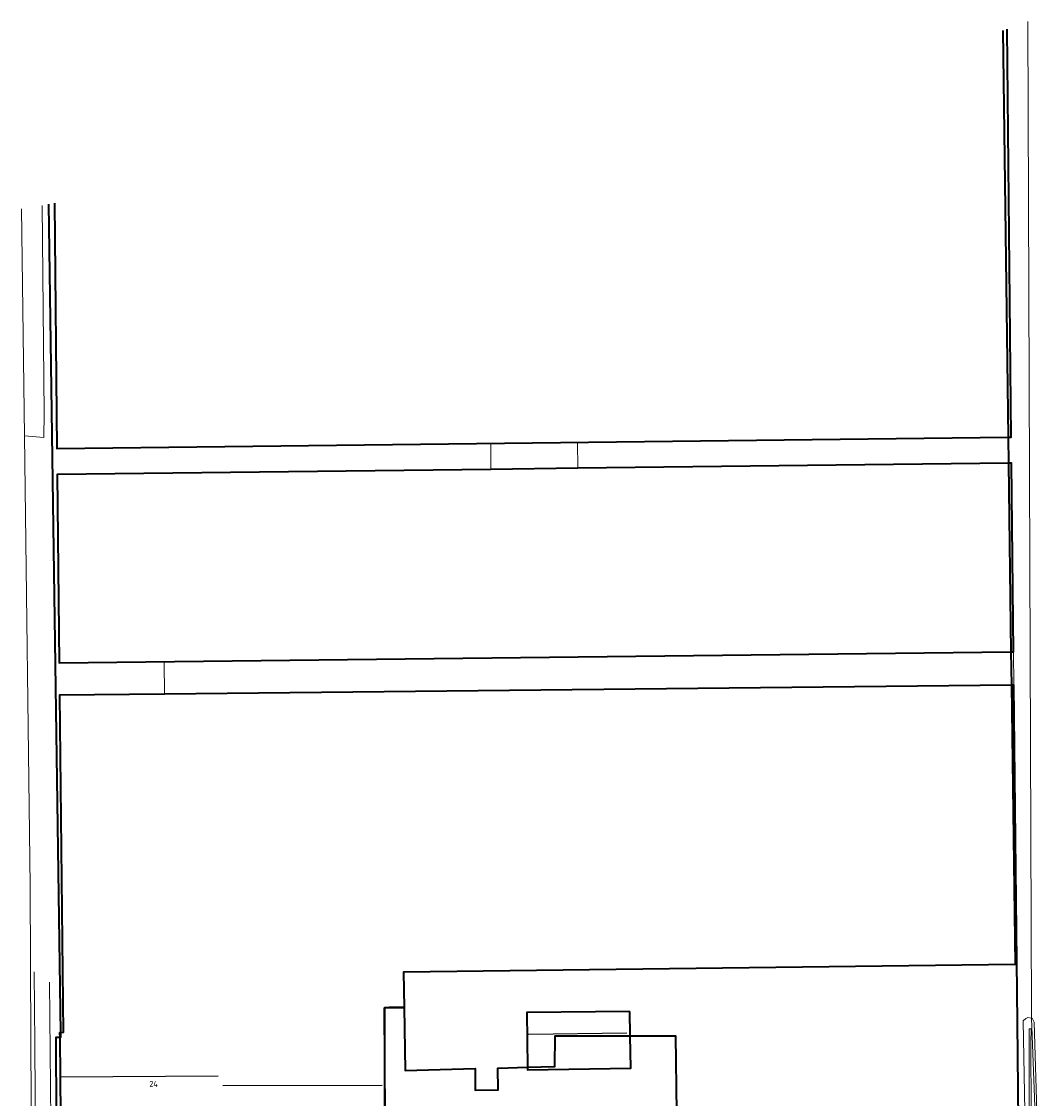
# Model space of a CAD drawing. Header units: metres. Extents: x 181682 to 183922, y 386244 to 387136.
# Tile 13 of 62: x 182129 to 182235, y 386467 to 386579. Entities that reach past the tile are written whole.
import ezdxf
from ezdxf.enums import TextEntityAlignment as Align

# ---------------------------------------------------------------- set-up
doc = ezdxf.new("R2010")
doc.units = ezdxf.units.M
for name, color, linetype, lineweight in [('B-WE-GW-WATERGANG_INSTEEK-G', 251, 'Continuous', 18), ('B-WE-GW-WATERGANG_SLOOT_BODEM-G', 251, 'Continuous', 18), ('B-WE-KG-KADASTRAAL_NOK-G', 251, 'Continuous', 25), ('B-WE-OG-TOPOGRAFIE_BEBOUWING-G', 251, 'Continuous', 35), ('B-WE-OG-TOPOGRAFIE_BEBOUWING-GV', 251, 'Continuous', 35), ('B-WE-OG-TOPOGRAFIE_BEBOUWING_LUIFEL-GV', 251, 'Continuous', 18), ('B-WE-OG-TOPOGRAFIE_TERREIN_AGRARISCH-GV', 251, 'Continuous', 18), ('B-WE-OG-TOPOGRAFIE_TERREIN_ONBEGROEID-GV', 251, 'Continuous', 18), ('Label_Nummeraanduidingreeks', 7, 'Continuous', 25)]:
    doc.layers.add(name, color=color, linetype=linetype, lineweight=lineweight)
doc.styles.add('NLCS-ISO-M250-T18', font='NLCS-ISO.ttf', dxfattribs={"height": 0.45})

msp = doc.modelspace()

# ---------------------------------------------------------------- linework, layer by layer
at = {"layer": 'B-WE-GW-WATERGANG_INSTEEK-G'}
for points in [[(182131.038, 386425.163, 24.095), (182131.028, 386425.587, 24.094), (182130.902, 386430.915, 24.081), (182131.043, 386439.978, 24.048), (182130.808, 386450.611, 24.09), (182130.753, 386461.8, 24.214), (182130.75, 386462.478, 24.222), (182130.693, 386473.146, 24.273), (182130.624, 386480.64, 24.279)], [(182132.208, 386479.558, 24.372), (182132.395, 386461.59, 24.337), (182132.463, 386455.085, 24.324), (182132.503, 386427.079, 24.243), (182132.597, 386426.142, 24.279), (182132.723, 386425.728, 24.297), (182132.88, 386425.493, 24.303)], [(182234.895, 386443.733, 24.553), (182234.89, 386443.815, 24.554), (182234.883, 386443.948, 24.556), (182234.628, 386448.835, 24.63), (182234.635, 386457.259, 24.633), (182234.64, 386458.646, 24.64), (182234.645, 386460.267, 24.648), (182234.661, 386465.001, 24.672), (182234.342, 386475.389, 24.516), (182234.127, 386475.823, 24.528), (182234.079, 386475.831, 24.528), (182233.695, 386475.894, 24.531), (182233.473, 386475.784, 24.537), (182233.205, 386475.533, 24.576), (182233.409, 386464.314, 24.609), (182233.427, 386451.137, 24.567), (182233.436, 386443.644, 24.516), (182233.436, 386443.44, 24.514)]]:
    msp.add_polyline3d(points, dxfattribs=at)
at = {"layer": 'B-WE-GW-WATERGANG_SLOOT_BODEM-G'}
msp.add_polyline3d([(182233.991, 386443.552, 23.883), (182233.894, 386454.26, 23.932), (182233.879, 386458.26, 23.915), (182233.878, 386458.64, 23.914), (182233.817, 386474.706, 23.847), (182234.027, 386474.716, 23.892), (182233.99, 386473.294, 24.007), (182234.058, 386458.641, 23.944), (182234.06, 386458.265, 23.943), (182234.063, 386457.593, 23.94), (182234.199, 386443.593, 23.876)], dxfattribs=at)
at = {"layer": 'B-WE-KG-KADASTRAAL_NOK-G'}
for p, q in [((182181.879, 386474.172, 29.455), (182192.076, 386474.311, 29.44)), ((182150.176, 386468.844, 31.675), (182166.699, 386468.859, 31.615))]:
    msp.add_line(p, q, dxfattribs=at)
msp.add_polyline3d([(182149.694, 386469.795, 29.398), (182133.309, 386469.709, 29.401), (182133.258, 386469.709, 29.401)], dxfattribs=at)
at = {"layer": 'B-WE-OG-TOPOGRAFIE_BEBOUWING-G'}
for points in [[(182231.088, 386578.25, 27.362), (182231.641, 386536.076, 27.386), (182231.677, 386533.376, 27.388), (182231.933, 386513.828, 27.399), (182231.979, 386510.348, 27.401), (182232.359, 386481.403, 27.418), (182168.912, 386480.588, 27.577), (182169.011, 386476.925, 27.625), (182167.687, 386476.942, 27.64), (182167.434, 386476.914, 27.749), (182166.998, 386476.865, 27.937), (182166.932, 386476.858, 27.965), (182166.981, 386465.718, 28.763)], [(182132.942, 386465.535, 27.7), (182132.89, 386473.837, 27.691), (182133.264, 386473.847, 27.65), (182133.383, 386473.85, 27.637), (182133.376, 386474.314, 27.636), (182132.152, 386560.249, 27.452)], [(182192.42, 386476.525, 28.031), (182181.722, 386476.393, 28.061), (182181.792, 386470.727, 27.32), (182181.795, 386470.468, 27.286), (182192.502, 386470.62, 27.289), (182192.455, 386473.983, 27.712), (182192.42, 386476.525, 28.031)]]:
    msp.add_polyline3d(points, dxfattribs=at)
at = {"layer": 'B-WE-OG-TOPOGRAFIE_BEBOUWING-GV'}
for points in [[(182132.712, 386560.344, 0), (182132.978, 386534.913, 0), (182231.641, 386536.076, 0), (182231.971, 386536.08, 0), (182231.528, 386578.41, 0)], [(182178.003, 386532.743, 0), (182133.006, 386532.213, 0), (182133.211, 386512.664, 0), (182231.933, 386513.828, 0), (182232.204, 386513.831, 0), (182232, 386533.38, 0), (182231.677, 386533.376, 0), (182187.003, 386532.85, 0), (182178.003, 386532.743, 0)], [(182232.749, 386461.719, 0), (182232.607, 386475.353, 0), (182232.241, 386510.351, 0), (182231.979, 386510.348, 0), (182144.145, 386509.429, 0), (182133.246, 386509.315, 0), (182133.612, 386474.317, 0), (182133.376, 386474.314, 0), (182133.259, 386474.313, 0), (182133.264, 386473.847, 0), (182133.309, 386469.709, 0), (182133.352, 386465.717, 0)], [(182166.982, 386466.215, 0), (182166.998, 386476.865, 0), (182166.998, 386476.911, 0), (182167.434, 386476.914, 0), (182168.989, 386476.924, 0), (182169.114, 386470.409, 0), (182176.344, 386470.59, 0), (182176.378, 386468.358, 0), (182178.757, 386468.395, 0), (182178.722, 386470.65, 0), (182181.792, 386470.727, 0), (182184.612, 386470.797, 0), (182184.667, 386473.999, 0), (182192.455, 386473.983, 0), (182197.145, 386473.974, 0), (182197.362, 386458.084, 0)]]:
    msp.add_polyline3d(points, dxfattribs=at)
at = {"layer": 'B-WE-OG-TOPOGRAFIE_BEBOUWING_LUIFEL-GV'}
for points in [[(182178.003, 386532.743, 0), (182187.003, 386532.849, 0), (182187.003, 386532.85, 0), (182186.974, 386535.549, 0), (182177.975, 386535.443, 0), (182178.003, 386532.743, 0)], [(182231.979, 386510.348, 0), (182232.241, 386510.351, 0), (182232.204, 386513.831, 0), (182231.933, 386513.828, 0), (182144.106, 386512.792, 0), (182144.145, 386509.429, 0), (182231.979, 386510.348, 0)]]:
    msp.add_polyline3d(points, dxfattribs=at)
at = {"layer": 'B-WE-OG-TOPOGRAFIE_TERREIN_AGRARISCH-GV'}
msp.add_line((182129.602, 386536.229), (182129.306, 386559.764), dxfattribs=at)
for points in [[(182234.704, 386458.647, 0), (182234.645, 386460.267, 0), (182234.079, 386475.831, 0), (182234.064, 386476.252, 0), (182233.69, 386579.192, 0)], [(182129.602, 386536.229, 0), (182130.189, 386489.542, 0), (182130.278, 386473.445, 0), (182130.346, 386461.089, 0)]]:
    msp.add_polyline3d(points, dxfattribs=at)
at = {"layer": 'B-WE-OG-TOPOGRAFIE_TERREIN_ONBEGROEID-GV'}
msp.add_polyline3d([(182131.433, 386560.126, 0), (182131.65, 386538.574, 0), (182131.635, 386536.054, 0), (182129.602, 386536.229, 0)], dxfattribs=at)

# ---------------------------------------------------------------- texts
at = {"layer": 'Label_Nummeraanduidingreeks', "style": 'NLCS-ISO-M250-T18'}
msp.add_text('24', height=0.625, rotation=360, dxfattribs=at).set_placement((182143, 386469, 0), align=Align.MIDDLE)

doc.saveas('drawing.dxf')
